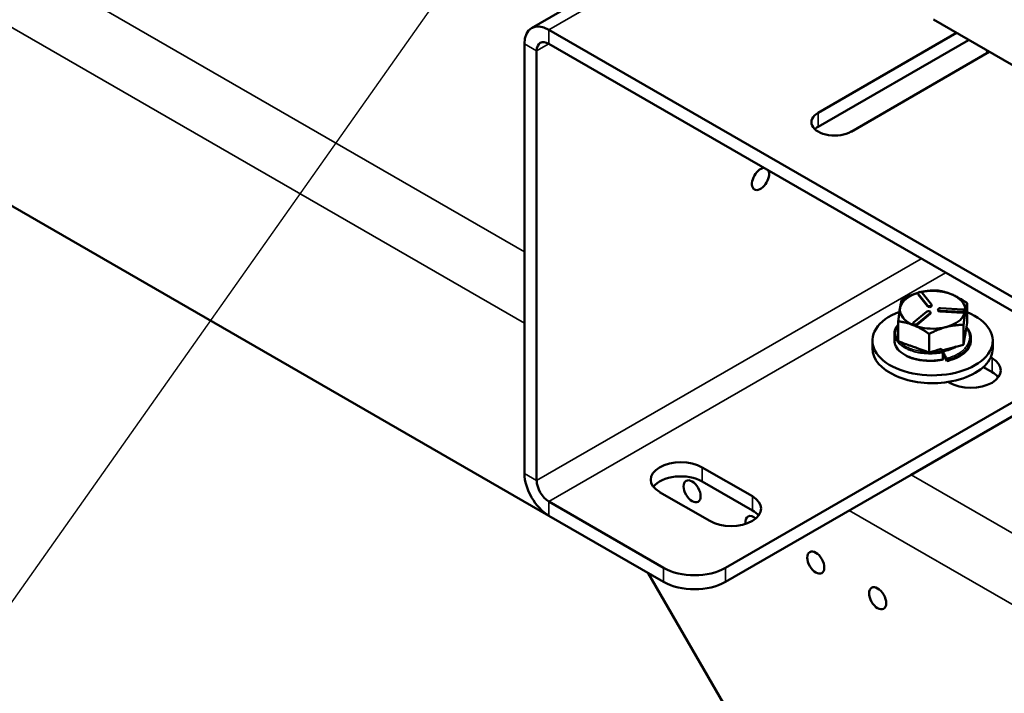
# Model space of a CAD drawing. Header units: inches. Extents: x 1 to 271, y 5 to 171.
# Tile 134 of 256: x 211 to 222, y 61 to 69. Entities that reach past the tile are written whole.
import ezdxf

# ---------------------------------------------------------------- set-up
doc = ezdxf.new("R2010")
doc.units = ezdxf.units.IN
doc.header["$LTSCALE"] = 8
doc.header["$MEASUREMENT"] = 0
for name, color, linetype, lineweight in [('Symbol (ANSI)', 7, 'Continuous', 25), ('Visible (ANSI)', 7, 'Continuous', 50), ('Visible Narrow (ANSI)', 7, 'Continuous', 35)]:
    doc.layers.add(name, color=color, linetype=linetype, lineweight=lineweight)
doc.styles.add('Note Text (ANSI)', font='tahoma.ttf')
doc.dimstyles.new('Default (ANSI)$7', dxfattribs={"dimscale": 8, "dimtxt": 0.12, "dimasz": 0.098425, "dimexe": 0.125, "dimexo": 0.0625, "dimgap": 0.031496, "dimtad": 0, "dimtih": 1, "dimtoh": 1, "dimrnd": 1e-08, "dimzin": 4, "dimdsep": 46, "dimtxsty": 'Note Text (ANSI)', "dimcen": 0.09, "dimdle": 0.393701, "dimclrd": 256, "dimclre": 256, "dimclrt": 256, "dimadec": 0, "dimazin": 1, "dimtfac": 1, "dimtofl": 0, "dimtmove": 0, "dimatfit": 3, "dimfxl": 1, "dimtolj": 1, "dimtzin": 4, "dimlwd": -1, "dimlwe": -1, "dimarcsym": 0})

msp = doc.modelspace()

# ---------------------------------------------------------------- linework, layer by layer
at = {"layer": 'Visible (ANSI)'}
for p, q in [((217.151, 63.346), (202.334, 71.901)), ((221.286, 71.427), (216.954, 68.926)), ((221.548, 69.022), (223.867, 67.683)), ((217.151, 68.907), (226.639, 63.428)), ((220.231, 67.957), (221.811, 68.87)), ((221.951, 68.789), (220.231, 67.797)), ((216.872, 68.746), (216.872, 63.828)), ((217.151, 68.746), (229.675, 61.515)), ((217.011, 63.748), (217.011, 68.665)), ((222.187, 68.653), (220.607, 67.74)), ((221.37, 65.883), (221.37, 65.891)), ((221.372, 65.885), (221.479, 65.75)), ((221.372, 65.877), (221.479, 65.742)), ((221.526, 65.763), (221.419, 65.897)), ((221.528, 65.748), (221.528, 65.757)), ((221.933, 65.779), (221.933, 65.551)), ((221.47, 65.68), (221.319, 65.557)), ((221.361, 65.54), (221.512, 65.663)), ((221.361, 65.531), (221.512, 65.654)), ((221.516, 65.663), (221.516, 65.671)), ((221.601, 65.698), (221.601, 65.706)), ((221.624, 65.691), (221.88, 65.677)), ((221.624, 65.683), (221.88, 65.669)), ((221.885, 65.707), (221.629, 65.721)), ((221.908, 65.684), (221.908, 65.692)), ((221.146, 65.57), (221.146, 65.342)), ((221.314, 65.54), (221.314, 65.548)), ((221.933, 65.551), (221.893, 65.302)), ((221.893, 65.53), (221.893, 65.302)), ((221.103, 65.427), (221.103, 65.427)), ((221.103, 65.427), (221.103, 65.35)), ((221.499, 65.426), (221.499, 65.209)), ((221.914, 65.434), (221.914, 65.431)), ((220.852, 65.26), (220.852, 65.349)), ((221.108, 65.389), (221.108, 65.389)), ((221.186, 65.326), (221.146, 65.342)), ((221.893, 65.302), (221.646, 65.237)), ((221.976, 65.378), (221.976, 65.349)), ((222.227, 65.26), (222.227, 65.349)), ((221.631, 65.227), (221.631, 65.227)), ((221.634, 65.228), (221.634, 65.228)), ((221.654, 65.213), (221.654, 65.136)), ((221.703, 65.116), (221.654, 65.199)), ((223.354, 65.164), (219.17, 62.749)), ((223.493, 65.084), (221.292, 63.813)), ((221.703, 65.116), (221.703, 65.127)), ((222.204, 65.158), (222.218, 65.15)), ((222.218, 64.989), (222.119, 65.046)), ((221.73, 64.868), (221.716, 64.876)), ((218.905, 63.898), (219.478, 63.568)), ((219.478, 63.407), (218.905, 63.738)), ((221.292, 63.813), (219.17, 62.588)), ((218.99, 63.286), (218.417, 63.617)), ((218.463, 62.749), (217.151, 63.507)), ((217.151, 63.346), (218.463, 62.588)), ((218.286, 62.69), (219.247, 61.026))]:
    msp.add_line(p, q, dxfattribs=at)
for centre, major_axis, ratio, start_param, end_param in [((217.151, 68.585), (-0.197, 0.341), 0.57735, 5.497787, 7.068583), ((217.151, 68.585), (-0.098, 0.17), 0.57735, 5.497787, 7.068583), ((222.255, 68.748), (-0.069, -0.12), 0.57735, 5.712089, 6.01742), ((220.419, 67.849), (-0.266, 0), 0.57735, 5.497787, 8.63938), ((220.419, 67.688), (-0.266, 0), 0.57735, 5.497787, 5.731325), ((219.571, 67.199), (0.069, 0.12), 0.57735, 0.357557, 5.925628), ((221.539, 65.702), (0.374, 0), 0.57735, 2.037787, 8.216185), ((221.395, 65.891), (-0.0257, 0), 0.57735, 3.572727, 6.714319), ((221.395, 65.883), (-0.0257, 0), 0.57735, 0, 0.431134), ((221.503, 65.757), (0.0257, 0), 0.57735, 3.572727, 6.714319), ((221.503, 65.748), (0.0257, 0), 0.57735, 3.572727, 6.283185), ((221.539, 65.349), (-0.688, 0), 0.57735, 5.297565, 10.386386), ((221.491, 65.671), (0.0257, 0), 0.57735, 5.667122, 8.808714), ((221.491, 65.663), (0.0257, 0), 0.57735, 5.667122, 6.283185), ((221.626, 65.706), (-0.0257, 0), 0.57735, 4.619924, 7.761517), ((221.626, 65.698), (-0.0257, 0), 0.57735, 0, 1.478332), ((221.882, 65.692), (0.0257, 0), 0.57735, 4.619924, 7.761517), ((221.882, 65.684), (0.0257, 0), 0.57735, 4.619924, 6.283185), ((221.34, 65.548), (-0.0257, 0), 0.57735, 5.667122, 8.808714), ((221.34, 65.54), (-0.0257, 0), 0.57735, 0, 2.525529), ((221.539, 65.431), (0.374, 0), 0.57735, 6.084479, 6.283185), ((221.539, 65.26), (-0.688, 0), 0.57735, 0, 1.830495), ((221.479, 65.207), (-0.0259, 0.01), 0.437464, 4.003166, 4.725618), ((221.601, 65.222), (-0.0026, 0.0131), 0.263423, 1.461931, 1.462013), ((221.65, 65.22), (-0.0026, 0.0131), 0.262568, 4.072791, 5.613508), ((221.539, 65.431), (-0.374, 0), 0.57735, 1.877875, 2.370841), ((221.539, 65.26), (0.687, 0), 0.57735, 6.023487, 6.283185), ((221.65, 65.143), (-0.0026, 0.0131), 0.262565, 3.138529, 4.072215), ((221.699, 65.134), (-0.0026, 0.0131), 0.260742, 4.067939, 5.612039), ((221.539, 65.26), (0.688, 0), 0.57735, 4.972088, 6.023487), ((221.974, 65.009), (0.345, 0), 0.57735, 3.926991, 7.068583), ((221.974, 64.848), (-0.345, 0), 0.57735, 3.55689, 3.926991), ((218.661, 63.758), (-0.345, 0), 0.57735, 3.926991, 7.068583), ((217.151, 63.668), (0.197, -0.341), 0.57735, 3.926991, 5.497787), ((217.151, 63.668), (-0.098, 0.17), 0.57735, 0.785398, 2.356194), ((218.661, 63.597), (-0.345, 0), 0.57735, 3.926991, 5.867888), ((219.234, 63.427), (0.345, 0), 0.57735, 3.926991, 7.068583), ((219.234, 63.266), (-0.345, 0), 0.57735, 3.55689, 3.926991), ((219.496, 63.217), (-0.069, 0.12), 0.57735, 5.264765, 7.251647), ((218.817, 62.953), (-0.5, 0), 0.57735, 0.785398, 2.356194), ((218.817, 62.793), (0.5, 0), 0.57735, 3.926991, 5.497787)]:
    msp.add_ellipse(centre, major_axis=major_axis, ratio=ratio, start_param=start_param, end_param=end_param, dxfattribs=at)
for centre in [(218.789, 63.625), (220.203, 62.809), (220.91, 62.401)]:
    msp.add_ellipse(centre, major_axis=(0.069, -0.12), ratio=0.57735, dxfattribs=at)
for points, weights in [([(221.186, 65.819), (221.285, 65.871), (221.371, 65.896)], [1.6829226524, 1.80467971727, 1.81255287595]), ([(221.406, 65.905), (221.487, 65.923), (221.579, 65.924)], [1.81092706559, 1.79628965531, 1.6829226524]), ([(221.579, 65.924), (221.756, 65.903), (221.933, 65.779)], [1.6829226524, 1.94327169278, 1.6829226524]), ([(221.146, 65.57), (221.166, 65.746), (221.186, 65.819)], [1.6829226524, 1.94327169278, 1.6829226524]), ([(221.933, 65.779), (221.913, 65.706), (221.893, 65.53)], [1.6829226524, 1.94327169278, 1.6829226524]), ([(221.499, 65.426), (221.322, 65.549), (221.146, 65.57)], [1.6829226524, 1.94327169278, 1.6829226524]), ([(221.893, 65.53), (221.696, 65.529), (221.499, 65.426)], [1.6829226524, 1.94327169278, 1.6829226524])]:
    msp.add_rational_spline(points, weights, degree=2, dxfattribs=at)
for points, knots in [([(221.103, 65.427), (221.103, 65.453), (221.11, 65.479), (221.13, 65.513), (221.137, 65.523), (221.146, 65.533)], [0, 0, 0, 0, 0.3358338, 0.3358338, 0.482918, 0.482918, 0.482918, 0.482918]), ([(221.925, 65.506), (221.94, 65.489), (221.952, 65.47), (221.97, 65.428), (221.976, 65.403), (221.976, 65.378)], [2.9192869, 2.9192869, 2.9192869, 2.9192869, 3.1548079, 3.1548079, 3.4462024, 3.4462024, 3.4462024, 3.4462024]), ([(221.652, 65.13), (221.617, 65.124), (221.581, 65.119), (221.494, 65.115), (221.441, 65.119), (221.349, 65.134), (221.307, 65.146), (221.234, 65.176), (221.202, 65.195), (221.15, 65.237), (221.13, 65.261), (221.108, 65.307), (221.103, 65.329), (221.103, 65.35)], [0, 0, 0, 0, 0.275497, 0.275497, 0.669135, 0.669135, 1.021767, 1.021767, 1.374118, 1.374118, 1.730127, 1.730127, 2.011837, 2.011837, 2.011837, 2.011837]), ([(221.186, 65.326), (221.21, 65.317), (221.233, 65.309), (221.266, 65.297), (221.279, 65.293), (221.297, 65.287), (221.303, 65.285), (221.312, 65.281), (221.315, 65.28), (221.321, 65.278), (221.324, 65.277), (221.33, 65.275), (221.333, 65.274), (221.343, 65.27), (221.349, 65.268), (221.367, 65.261), (221.38, 65.257), (221.424, 65.241), (221.453, 65.23), (221.483, 65.218)], [0.000001, 0.000001, 0.000001, 0.000001, 0.220431, 0.220431, 0.342728, 0.342728, 0.40206, 0.40206, 0.43539, 0.43539, 0.463676, 0.463676, 0.497407, 0.497407, 0.558564, 0.558564, 0.68431, 0.68431, 1.003399, 1.003399, 1.003399, 1.003399]), ([(221.976, 65.349), (221.976, 65.332), (221.972, 65.314), (221.967, 65.299), (221.96, 65.279), (221.95, 65.263), (221.94, 65.249), (221.932, 65.239), (221.926, 65.231), (221.914, 65.22), (221.909, 65.215), (221.903, 65.209), (221.895, 65.203), (221.883, 65.193), (221.868, 65.183), (221.85, 65.172), (221.845, 65.169), (221.84, 65.166), (221.835, 65.163), (221.824, 65.157), (221.811, 65.151), (221.787, 65.141), (221.78, 65.138), (221.772, 65.135), (221.762, 65.132), (221.746, 65.127), (221.724, 65.121), (221.703, 65.116)], [3.380215, 3.380215, 3.380215, 3.380215, 3.609721, 3.609721, 3.609721, 3.896632, 3.896632, 3.896632, 4.095818, 4.095818, 4.095818, 4.190958, 4.190958, 4.190958, 4.336041, 4.336041, 4.336041, 4.374695, 4.374695, 4.374695, 4.453947, 4.453947, 4.453947, 4.477644, 4.477644, 4.477644, 4.515336, 4.515336, 4.515336, 4.515336]), ([(221.499, 65.209), (221.501, 65.211), (221.504, 65.212), (221.51, 65.215), (221.513, 65.217), (221.516, 65.218)], [0.000001, 0.000001, 0.000001, 0.000001, 0.02077577, 0.02077577, 0.0422865, 0.0422865, 0.0422865, 0.0422865]), ([(221.516, 65.218), (221.549, 65.228), (221.557, 65.23), (221.605, 65.245), (221.621, 65.25), (221.636, 65.255)], [0.0000062, 0.0000062, 0.0000062, 0.0000062, 0.2764763, 0.2764763, 0.4459888, 0.4459888, 0.4459888, 0.4459888]), ([(221.699, 65.145), (221.691, 65.159), (221.683, 65.173), (221.668, 65.2), (221.661, 65.212), (221.654, 65.225)], [0.000001, 0.000001, 0.000001, 0.000001, 0.1891399, 0.1891399, 0.3479111, 0.3479111, 0.3479111, 0.3479111])]:
    msp.add_open_spline(points, degree=3, knots=knots, dxfattribs=at)
msp.add_open_spline([(221.636, 65.255), (221.641, 65.247), (221.645, 65.239), (221.65, 65.231)], degree=3, dxfattribs=at)
at = {"layer": 'Visible Narrow (ANSI)'}
for p, q in [((201.86, 75.032), (216.872, 66.365)), ((216.872, 65.548), (201.153, 74.624)), ((221.286, 71.294), (217.151, 68.907)), ((217.151, 68.907), (217.151, 68.746)), ((217.011, 68.665), (216.872, 68.746)), ((217.151, 68.746), (217.011, 68.665)), ((220.231, 67.957), (220.231, 67.797)), ((217.011, 63.748), (221.409, 66.287)), ((221.688, 66.126), (217.151, 63.507)), ((221.372, 65.877), (221.372, 65.885)), ((221.479, 65.742), (221.479, 65.75)), ((221.512, 65.654), (221.512, 65.663)), ((221.624, 65.683), (221.624, 65.691)), ((221.88, 65.669), (221.88, 65.677)), ((221.361, 65.531), (221.361, 65.54)), ((222.218, 64.989), (222.218, 65.15)), ((218.905, 63.738), (218.905, 63.898)), ((216.872, 63.828), (217.011, 63.748)), ((221.292, 63.813), (229.73, 58.941)), ((217.151, 63.507), (217.151, 63.346)), ((219.478, 63.407), (219.478, 63.568)), ((229.815, 58.076), (220.585, 63.405)), ((218.463, 62.749), (218.463, 62.588)), ((219.17, 62.588), (219.17, 62.749))]:
    msp.add_line(p, q, dxfattribs=at)
for points, knots in [([(221.146, 65.523), (221.142, 65.517), (221.138, 65.512), (221.131, 65.499), (221.128, 65.493), (221.125, 65.486), (221.125, 65.486), (221.125, 65.486), (221.122, 65.479), (221.12, 65.473), (221.117, 65.459), (221.116, 65.452), (221.116, 65.443), (221.116, 65.441), (221.116, 65.434), (221.116, 65.429), (221.117, 65.418), (221.118, 65.411), (221.121, 65.4), (221.123, 65.395), (221.126, 65.389), (221.127, 65.387), (221.13, 65.378), (221.134, 65.371), (221.14, 65.361), (221.143, 65.357), (221.146, 65.353)], [0.6394151, 0.6394151, 0.6394151, 0.6394151, 0.6521739, 0.6521739, 0.6666667, 0.6666667, 0.6669808, 0.6669808, 0.6669808, 0.6811594, 0.6811594, 0.6956522, 0.6956522, 0.7007279, 0.7007279, 0.7101449, 0.7101449, 0.7246377, 0.7246377, 0.7344665, 0.7344665, 0.7391304, 0.7391304, 0.7536232, 0.7536232, 0.7621769, 0.7621769, 0.7621769, 0.7621769]), ([(221.103, 65.427), (221.103, 65.423), (221.103, 65.418), (221.104, 65.406), (221.106, 65.399), (221.109, 65.388), (221.11, 65.383), (221.113, 65.376), (221.114, 65.374), (221.118, 65.365), (221.122, 65.358), (221.13, 65.345), (221.135, 65.338), (221.14, 65.332), (221.145, 65.325), (221.151, 65.319), (221.164, 65.307), (221.171, 65.301), (221.181, 65.293), (221.183, 65.291), (221.191, 65.286), (221.196, 65.282), (221.21, 65.273), (221.219, 65.268), (221.234, 65.26), (221.24, 65.257), (221.25, 65.252), (221.253, 65.25), (221.267, 65.244), (221.277, 65.24), (221.298, 65.232), (221.309, 65.229), (221.32, 65.226), (221.321, 65.225), (221.333, 65.222), (221.344, 65.219), (221.368, 65.214), (221.38, 65.211), (221.395, 65.209), (221.399, 65.208), (221.411, 65.206), (221.419, 65.205), (221.438, 65.203), (221.45, 65.202), (221.461, 65.201), (221.462, 65.201), (221.472, 65.2), (221.482, 65.2), (221.494, 65.2), (221.496, 65.2), (221.509, 65.199), (221.521, 65.199), (221.546, 65.2), (221.558, 65.2), (221.575, 65.202), (221.579, 65.202), (221.592, 65.204), (221.602, 65.205), (221.617, 65.207), (221.622, 65.208), (221.631, 65.209), (221.635, 65.21), (221.642, 65.211), (221.645, 65.211), (221.651, 65.212), (221.652, 65.213), (221.654, 65.213)], [0.7006367, 0.7006367, 0.7006367, 0.7006367, 0.7101449, 0.7101449, 0.7246377, 0.7246377, 0.7342832, 0.7342832, 0.7391304, 0.7391304, 0.7536232, 0.7536232, 0.7680532, 0.7681159, 0.7681159, 0.7826087, 0.7826087, 0.7971014, 0.7971014, 0.8018804, 0.8018804, 0.8115942, 0.8115942, 0.826087, 0.826087, 0.8354909, 0.8354909, 0.8405797, 0.8405797, 0.8550725, 0.8550725, 0.8689318, 0.8689318, 0.8695652, 0.8695652, 0.884058, 0.884058, 0.8985507, 0.8985507, 0.9030477, 0.9030477, 0.9130435, 0.9130435, 0.9266606, 0.9266606, 0.9275362, 0.9275362, 0.9395132, 0.9395132, 0.942029, 0.942029, 0.9565217, 0.9565217, 0.9710145, 0.9710145, 0.9750899, 0.9750899, 0.9855072, 0.9855072, 0.9904796, 0.9904796, 0.99465, 0.99465, 0.9981743, 0.9981743, 1, 1, 1, 1]), ([(221.699, 65.145), (221.703, 65.146), (221.706, 65.147), (221.714, 65.149), (221.718, 65.15), (221.728, 65.153), (221.733, 65.155), (221.744, 65.159), (221.75, 65.16), (221.762, 65.165), (221.768, 65.167), (221.783, 65.174), (221.792, 65.178), (221.801, 65.183), (221.803, 65.183), (221.811, 65.188), (221.819, 65.192), (221.827, 65.197), (221.829, 65.198), (221.838, 65.204), (221.846, 65.209), (221.861, 65.219), (221.869, 65.225), (221.876, 65.231), (221.876, 65.231), (221.879, 65.233), (221.882, 65.235), (221.889, 65.242), (221.893, 65.245), (221.904, 65.256), (221.91, 65.263), (221.92, 65.275), (221.924, 65.28), (221.929, 65.287), (221.93, 65.289), (221.936, 65.298), (221.94, 65.305), (221.948, 65.32), (221.951, 65.328), (221.954, 65.336), (221.954, 65.337), (221.957, 65.344), (221.958, 65.351), (221.961, 65.366), (221.962, 65.374), (221.963, 65.385), (221.963, 65.388), (221.963, 65.396), (221.962, 65.401), (221.961, 65.413), (221.96, 65.421), (221.956, 65.434), (221.955, 65.44), (221.952, 65.447), (221.951, 65.449), (221.947, 65.459), (221.944, 65.466), (221.936, 65.481), (221.931, 65.488), (221.926, 65.496), (221.925, 65.496), (221.925, 65.497), (221.924, 65.498), (221.924, 65.498)], [0, 0, 0, 0, 0.0038521, 0.0038521, 0.0083992, 0.0083992, 0.0144928, 0.0144928, 0.0209761, 0.0209761, 0.0289855, 0.0289855, 0.0417878, 0.0417878, 0.0434783, 0.0434783, 0.0557352, 0.0557352, 0.057971, 0.057971, 0.0724638, 0.0724638, 0.0861705, 0.0861705, 0.0869565, 0.0869565, 0.0921568, 0.0921568, 0.1014493, 0.1014493, 0.115942, 0.115942, 0.1268732, 0.1268732, 0.1304348, 0.1304348, 0.1449275, 0.1449275, 0.1594203, 0.1594203, 0.1604898, 0.1604898, 0.173913, 0.173913, 0.1884058, 0.1884058, 0.1940643, 0.1940643, 0.2028986, 0.2028986, 0.2173913, 0.2173913, 0.2279362, 0.2279362, 0.2318841, 0.2318841, 0.2463768, 0.2463768, 0.2608696, 0.2608696, 0.2617533, 0.2617533, 0.2625686, 0.2625686, 0.2625686, 0.2625686]), ([(221.103, 65.35), (221.103, 65.348), (221.103, 65.346), (221.103, 65.34), (221.103, 65.336), (221.104, 65.329), (221.105, 65.325), (221.107, 65.318), (221.108, 65.315), (221.11, 65.308), (221.111, 65.305), (221.112, 65.301), (221.112, 65.301), (221.114, 65.298), (221.115, 65.294), (221.119, 65.287), (221.12, 65.284), (221.124, 65.277), (221.126, 65.274), (221.131, 65.267), (221.133, 65.264), (221.137, 65.259), (221.139, 65.257), (221.141, 65.254), (221.142, 65.252), (221.146, 65.248), (221.149, 65.245), (221.155, 65.238), (221.158, 65.235), (221.165, 65.229), (221.168, 65.226), (221.175, 65.22), (221.179, 65.217), (221.184, 65.214), (221.185, 65.213), (221.188, 65.21), (221.191, 65.208), (221.199, 65.203), (221.203, 65.201), (221.211, 65.195), (221.215, 65.193), (221.224, 65.188), (221.229, 65.185), (221.238, 65.181), (221.242, 65.179), (221.247, 65.176), (221.247, 65.176), (221.253, 65.174), (221.258, 65.171), (221.268, 65.167), (221.273, 65.165), (221.284, 65.161), (221.289, 65.159), (221.3, 65.155), (221.305, 65.153), (221.314, 65.151), (221.317, 65.15), (221.322, 65.148), (221.325, 65.147), (221.334, 65.145), (221.34, 65.143), (221.351, 65.141), (221.357, 65.139), (221.369, 65.137), (221.374, 65.136), (221.386, 65.133), (221.392, 65.132), (221.4, 65.131), (221.401, 65.131), (221.408, 65.13), (221.412, 65.129), (221.424, 65.128), (221.431, 65.127), (221.444, 65.126), (221.451, 65.125), (221.464, 65.124), (221.471, 65.124), (221.482, 65.123), (221.487, 65.123), (221.493, 65.123), (221.495, 65.123), (221.503, 65.122), (221.51, 65.122), (221.522, 65.122), (221.528, 65.122), (221.54, 65.123), (221.546, 65.123), (221.558, 65.124), (221.564, 65.124), (221.574, 65.125), (221.579, 65.125), (221.585, 65.126), (221.587, 65.126), (221.596, 65.127), (221.603, 65.128), (221.615, 65.13), (221.619, 65.13), (221.626, 65.131), (221.629, 65.132), (221.637, 65.133), (221.642, 65.134), (221.649, 65.135), (221.652, 65.136), (221.654, 65.136)], [0.7030092, 0.7030092, 0.7030092, 0.7030092, 0.7080292, 0.7080292, 0.7153285, 0.7153285, 0.7226277, 0.7226277, 0.729927, 0.729927, 0.7368437, 0.7368437, 0.7372263, 0.7372263, 0.7445255, 0.7445255, 0.7518248, 0.7518248, 0.7591241, 0.7591241, 0.7664234, 0.7664234, 0.7707339, 0.7707339, 0.7737226, 0.7737226, 0.7810219, 0.7810219, 0.7883212, 0.7883212, 0.7956204, 0.7956204, 0.8029197, 0.8029197, 0.8046248, 0.8046248, 0.810219, 0.810219, 0.8175182, 0.8175182, 0.8248175, 0.8248175, 0.8321168, 0.8321168, 0.838573, 0.838573, 0.8394161, 0.8394161, 0.8467153, 0.8467153, 0.8540146, 0.8540146, 0.8613139, 0.8613139, 0.8686131, 0.8686131, 0.8723222, 0.8723222, 0.8759124, 0.8759124, 0.8832117, 0.8832117, 0.8905109, 0.8905109, 0.8978102, 0.8978102, 0.9051095, 0.9051095, 0.9067513, 0.9067513, 0.9124088, 0.9124088, 0.919708, 0.919708, 0.9270073, 0.9270073, 0.9343066, 0.9343066, 0.939599, 0.939599, 0.9416058, 0.9416058, 0.9489051, 0.9489051, 0.9562044, 0.9562044, 0.9635036, 0.9635036, 0.9708029, 0.9708029, 0.9754328, 0.9754328, 0.9781022, 0.9781022, 0.9854015, 0.9854015, 0.9899667, 0.9899667, 0.9927007, 0.9927007, 0.9974854, 0.9974854, 1, 1, 1, 1]), ([(221.16, 65.337), (221.163, 65.334), (221.166, 65.331), (221.175, 65.322), (221.181, 65.316), (221.191, 65.308), (221.193, 65.307), (221.201, 65.301), (221.206, 65.298), (221.219, 65.289), (221.228, 65.284), (221.242, 65.276), (221.249, 65.273), (221.258, 65.268), (221.261, 65.267), (221.274, 65.261), (221.284, 65.257), (221.305, 65.25), (221.315, 65.246), (221.326, 65.243), (221.327, 65.243), (221.338, 65.24), (221.349, 65.237), (221.372, 65.232), (221.384, 65.229), (221.399, 65.227), (221.403, 65.226), (221.414, 65.224), (221.422, 65.223), (221.441, 65.221), (221.453, 65.22), (221.47, 65.219), (221.477, 65.219), (221.483, 65.218)], [0.775301, 0.775301, 0.775301, 0.775301, 0.7826087, 0.7826087, 0.7971014, 0.7971014, 0.8021063, 0.8021063, 0.8115942, 0.8115942, 0.826087, 0.826087, 0.8357394, 0.8357394, 0.8405797, 0.8405797, 0.8550725, 0.8550725, 0.8691921, 0.8691921, 0.8695652, 0.8695652, 0.884058, 0.884058, 0.8985507, 0.8985507, 0.9033685, 0.9033685, 0.9130435, 0.9130435, 0.9275362, 0.9275362, 0.9355563, 0.9355563, 0.9355563, 0.9355563]), ([(221.703, 65.127), (221.707, 65.128), (221.71, 65.129), (221.718, 65.131), (221.722, 65.132), (221.732, 65.135), (221.737, 65.137), (221.743, 65.139), (221.743, 65.139), (221.75, 65.141), (221.756, 65.143), (221.768, 65.148), (221.774, 65.15), (221.792, 65.157), (221.802, 65.162), (221.82, 65.171), (221.827, 65.175), (221.836, 65.18), (221.837, 65.181), (221.846, 65.187), (221.854, 65.192), (221.862, 65.197), (221.863, 65.198), (221.871, 65.203), (221.878, 65.209), (221.885, 65.215), (221.886, 65.215), (221.889, 65.218), (221.892, 65.22), (221.899, 65.226), (221.904, 65.23), (221.915, 65.241), (221.921, 65.248), (221.931, 65.26), (221.936, 65.266), (221.941, 65.273), (221.942, 65.275), (221.948, 65.284), (221.952, 65.292), (221.96, 65.307), (221.964, 65.315), (221.966, 65.323), (221.967, 65.324), (221.969, 65.332), (221.971, 65.339), (221.974, 65.355), (221.975, 65.363), (221.976, 65.373), (221.976, 65.376), (221.976, 65.378)], [0, 0, 0, 0, 0.0037754, 0.0037754, 0.0082286, 0.0082286, 0.0140852, 0.0140852, 0.0144928, 0.0144928, 0.02137, 0.02137, 0.0289855, 0.0289855, 0.0434783, 0.0434783, 0.0558985, 0.0558985, 0.057971, 0.057971, 0.0712181, 0.0712181, 0.0724638, 0.0724638, 0.0858599, 0.0858599, 0.0869565, 0.0869565, 0.092397, 0.092397, 0.1014493, 0.1014493, 0.115942, 0.115942, 0.1270688, 0.1270688, 0.1304348, 0.1304348, 0.1449275, 0.1449275, 0.1594203, 0.1594203, 0.1606777, 0.1606777, 0.173913, 0.173913, 0.1884058, 0.1884058, 0.1928608, 0.1928608, 0.1928608, 0.1928608]), ([(221.516, 65.218), (221.522, 65.218), (221.527, 65.218), (221.543, 65.218), (221.553, 65.219), (221.566, 65.22), (221.568, 65.22), (221.573, 65.22), (221.577, 65.221), (221.59, 65.222), (221.6, 65.223), (221.614, 65.225), (221.619, 65.226), (221.628, 65.227), (221.631, 65.228), (221.639, 65.229), (221.642, 65.229), (221.647, 65.23), (221.649, 65.231), (221.65, 65.231)], [0.94968582, 0.94968582, 0.94968582, 0.94968582, 0.95652174, 0.95652174, 0.96912672, 0.96912672, 0.97101449, 0.97101449, 0.97548344, 0.97548344, 0.98550725, 0.98550725, 0.99077957, 0.99077957, 0.99478417, 0.99478417, 0.99859476, 0.99859476, 1, 1, 1, 1])]:
    msp.add_open_spline(points, degree=3, knots=knots, dxfattribs=at)

# ---------------------------------------------------------------- leaders
at = {"layer": 'Symbol (ANSI)', "annotation_type": 0, "has_hookline": 1, "hookline_direction": 1, "text_width": 12.118}
msp.add_leader([(217.863, 72.078), (196.384, 41.62), (195.596, 41.62)], dimstyle='Default (ANSI)$7', override={"dimtad": 0}, dxfattribs=at)

doc.saveas('drawing.dxf')
